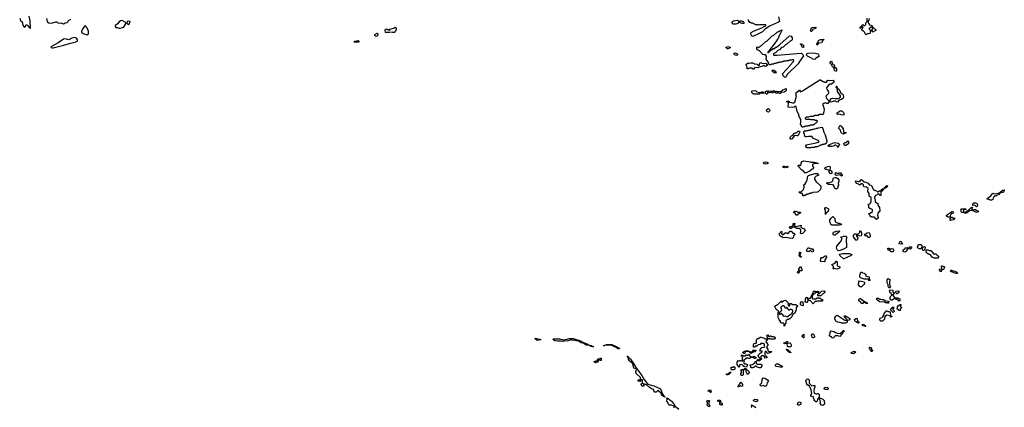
# Model space of a CAD drawing. Extents: x 2535812 to 2752880, y 540738 to 728399.
# Tile 121 of 213: x 2646926 to 2667805, y 564865 to 573092. Entities that reach past the tile are written whole.
import ezdxf

# ---------------------------------------------------------------- set-up
doc = ezdxf.new("R2010")
doc.units = 0

msp = doc.modelspace()

# ---------------------------------------------------------------- linework, layer by layer
at = {"layer": '0CON20XD'}
for points in [[(2646926, 573126), (2646944, 573075), (2646976, 573045), (2646996, 572975), (2647012, 572945), (2647035, 572936), (2647046, 572944), (2647055, 572972), (2647065, 572982), (2647075, 572982), (2647095, 572970), (2647135, 572920), (2647145, 572911), (2647155, 572911), (2647158, 572952), (2647147, 573015), (2647150, 573065), (2647128, 573168)], [(2663016, 573155), (2663036, 573055), (2663015, 573039), (2662829, 572951), (2662735, 572890), (2662725, 572890), (2662710, 572875), (2662708, 572862), (2662680, 572835), (2662623, 572803), (2662475, 572734)], [(2647494, 573115), (2647510, 573050), (2647525, 573031), (2647551, 573021), (2647624, 573026), (2647695, 573049), (2647715, 573044), (2647745, 573020), (2647795, 573027), (2647855, 573004), (2647888, 573022), (2647935, 573035), (2647947, 573043), (2647963, 573077), (2648011, 573099)], [(2648355, 572773), (2648375, 572782), (2648383, 572795), (2648386, 572855), (2648343, 572935), (2648315, 572960), (2648305, 572960), (2648273, 572915), (2648240, 572845), (2648240, 572825), (2648275, 572798), (2648355, 572773)], [(2649033, 572913), (2649055, 572913), (2649105, 572923), (2649144, 572945), (2649182, 573015), (2649165, 573042), (2649110, 573070), (2649085, 573072), (2649065, 573065), (2649035, 573043), (2648995, 572993), (2648952, 572965), (2648948, 572948), (2648963, 572923), (2648995, 572926), (2649033, 572913)], [(2649235, 572990), (2649245, 572998), (2649268, 573055), (2649225, 573062), (2649202, 573045), (2649198, 573018), (2649217, 572997), (2649235, 572990)], [(2654865, 572820), (2654835, 572820), (2654825, 572830), (2654765, 572820), (2654685, 572820), (2654674, 572876), (2654685, 572890), (2654715, 572890), (2654725, 572880), (2654745, 572880), (2654755, 572870), (2654765, 572870), (2654783, 572887), (2654872, 572918), (2654885, 572930), (2654908, 572905), (2654910, 572875), (2654905, 572860), (2654865, 572820)], [(2662115, 572994), (2662055, 572996), (2662034, 573015), (2662037, 573035), (2662047, 573053), (2662065, 573068), (2662145, 573080), (2662167, 573057), (2662168, 573015), (2662115, 572994)], [(2662285, 573012), (2662245, 573013), (2662190, 573035), (2662210, 573065), (2662235, 573068), (2662248, 573058), (2662270, 573055), (2662285, 573040), (2662285, 573012)], [(2662475, 572734), (2662455, 572740), (2662436, 572765), (2662428, 572805), (2662437, 572823), (2662500, 572855), (2662662, 572918), (2662715, 572950), (2662748, 572962), (2662750, 572975), (2662745, 572980), (2662615, 572980), (2662595, 572972), (2662585, 572980), (2662535, 572980), (2662465, 573020), (2662435, 573020), (2662425, 573030), (2662412, 573032), (2662380, 573075), (2662383, 573097)], [(2663705, 572842), (2663692, 572855), (2663715, 572918), (2663735, 572926), (2663805, 572930), (2663810, 572925), (2663806, 572914), (2663795, 572902), (2663747, 572883), (2663725, 572843), (2663705, 572842)], [(2664875, 572770), (2664852, 572792), (2664848, 572818), (2664818, 572848), (2664802, 572852), (2664780, 572875), (2664782, 572888), (2664798, 572902), (2664800, 572915), (2664810, 572925), (2664808, 572938), (2664795, 572940), (2664785, 572930), (2664772, 572928), (2664755, 572910), (2664740, 572915), (2664750, 572925), (2664752, 572938), (2664802, 572988), (2664825, 572970), (2664845, 572970), (2664868, 572992), (2664870, 573025), (2664900, 573055), (2664900, 573125)], [(2664942, 573118), (2664930, 573075), (2664920, 573065), (2664920, 573025), (2664940, 573005), (2664942, 572982), (2664980, 572975), (2665011, 572941), (2665020, 572930), (2665078, 572878), (2665078, 572862), (2665042, 572848), (2665025, 572830), (2665012, 572842), (2665008, 572858), (2664985, 572860), (2664960, 572835), (2664960, 572805), (2664955, 572800), (2664925, 572790), (2664895, 572790), (2664875, 572770)], [(2664995, 572870), (2665020, 572895), (2665020, 572930), (2665012, 572932), (2665011, 572941), (2664985, 572940), (2664968, 572922), (2664952, 572918), (2664940, 572905), (2664942, 572892), (2664962, 572872), (2664995, 572870)], [(2647613, 572493), (2647635, 572494), (2647861, 572549), (2648004, 572596), (2648105, 572612), (2648146, 572634), (2648152, 572645), (2648151, 572665), (2648130, 572700), (2648095, 572716), (2648035, 572700), (2647965, 572662), (2647895, 572685), (2647855, 572675), (2647745, 572602), (2647597, 572525), (2647589, 572515), (2647595, 572501), (2647613, 572493)], [(2654475, 572733), (2654454, 572755), (2654455, 572780), (2654503, 572807), (2654515, 572808), (2654522, 572785), (2654520, 572765), (2654500, 572745), (2654475, 572733)], [(2663175, 571874), (2663146, 571874), (2663128, 571885), (2663115, 571902), (2663105, 571940), (2663260, 572115), (2663262, 572125), (2663330, 572195), (2663330, 572205), (2663340, 572215), (2663338, 572238), (2663305, 572240), (2663295, 572230), (2663245, 572230), (2663235, 572220), (2663185, 572220), (2663175, 572210), (2663125, 572210), (2663115, 572200), (2663085, 572200), (2663075, 572190), (2663045, 572190), (2663035, 572180), (2663005, 572180), (2662995, 572170), (2662965, 572170), (2662955, 572160), (2662925, 572160), (2662915, 572150), (2662875, 572150), (2662855, 572130), (2662835, 572130), (2662810, 572145), (2662803, 572185), (2662755, 572252), (2662760, 572305), (2662748, 572348), (2662715, 572348), (2662685, 572356), (2662612, 572432), (2662572, 572455), (2662554, 572476), (2662554, 572516), (2662595, 572500), (2662625, 572530), (2662658, 572542), (2662745, 572630), (2662778, 572642), (2662885, 572750), (2662918, 572762), (2662955, 572800), (2662968, 572802), (2662990, 572825), (2663015, 572840), (2663028, 572842), (2663050, 572865), (2663085, 572878), (2663090, 572875), (2663090, 572855), (2663072, 572838), (2663067, 572813), (2663050, 572795), (2663047, 572773), (2663032, 572758), (2663027, 572733), (2663007, 572693), (2662992, 572678), (2662975, 572640), (2662896, 572534), (2662825, 572450), (2662818, 572432), (2662790, 572405), (2662790, 572390), (2662808, 572392), (2662875, 572460), (2662888, 572462), (2662902, 572478), (2662938, 572482), (2662960, 572505), (2662975, 572510), (2663043, 572567), (2663244, 572745), (2663265, 572751), (2663286, 572745), (2663308, 572705), (2663308, 572662), (2663295, 572650), (2663262, 572638), (2663195, 572570), (2663162, 572558), (2663115, 572510), (2663082, 572498), (2663035, 572450), (2663002, 572438), (2662955, 572390), (2662922, 572378), (2662910, 572365), (2662910, 572345), (2662915, 572340), (2662985, 572338), (2663414, 572376), (2663505, 572383), (2663534, 572355), (2663544, 572325), (2663447, 572183), (2663445, 572172), (2663192, 571918), (2663190, 571905), (2663180, 571895), (2663188, 571885), (2663175, 571874)], [(2654115, 572612), (2654010, 572615), (2654035, 572636), (2654105, 572648), (2654122, 572625), (2654115, 572612)], [(2661945, 572474), (2661934, 572474), (2661910, 572495), (2661910, 572505), (2661945, 572522), (2661990, 572505), (2661990, 572495), (2661945, 572474)], [(2663545, 572503), (2663525, 572503), (2663498, 572558), (2663485, 572570), (2663485, 572580), (2663495, 572580), (2663545, 572550), (2663550, 572535), (2663545, 572503)], [(2663845, 572550), (2663835, 572550), (2663827, 572573), (2663853, 572605), (2663862, 572648), (2663905, 572668), (2663985, 572668), (2663960, 572650), (2663925, 572602), (2663875, 572594), (2663857, 572583), (2663845, 572550)], [(2662135, 572332), (2662100, 572335), (2662072, 572365), (2662075, 572380), (2662093, 572387), (2662145, 572370), (2662146, 572346), (2662135, 572332)], [(2663785, 572250), (2663745, 572252), (2663728, 572268), (2663695, 572280), (2663688, 572288), (2663632, 572315), (2663608, 572335), (2663614, 572365), (2663645, 572380), (2663755, 572386), (2663795, 572383), (2663848, 572365), (2663865, 572347), (2663876, 572314), (2663845, 572292), (2663822, 572288), (2663810, 572275), (2663810, 572265), (2663785, 572250)], [(2662485, 572040), (2662472, 572042), (2662455, 572060), (2662405, 572062), (2662375, 572047), (2662355, 572050), (2662352, 572085), (2662332, 572125), (2662333, 572137), (2662350, 572155), (2662355, 572170), (2662395, 572167), (2662437, 572177), (2662465, 572177), (2662505, 572158), (2662564, 572144), (2662587, 572117), (2662611, 572129), (2662618, 572172), (2662625, 572180), (2662655, 572176), (2662665, 572168), (2662695, 572160), (2662745, 572172), (2662790, 572135), (2662758, 572105), (2662735, 572098), (2662712, 572112), (2662695, 572112), (2662665, 572097), (2662605, 572083), (2662575, 572070), (2662515, 572080), (2662485, 572040)], [(2664235, 571998), (2664213, 572005), (2664198, 572035), (2664198, 572068), (2664165, 572088), (2664154, 572105), (2664148, 572138), (2664122, 572145), (2664114, 572164), (2664114, 572186), (2664135, 572210), (2664150, 572205), (2664152, 572152), (2664180, 572145), (2664193, 572133), (2664207, 572115), (2664212, 572072), (2664235, 572070), (2664245, 572060), (2664245, 572002), (2664235, 571998)], [(2662945, 571957), (2662923, 571965), (2662888, 571995), (2662880, 572015), (2662905, 572026), (2662915, 572022), (2662945, 571997), (2662965, 571962), (2662945, 571957)], [(2663535, 570810), (2663525, 570810), (2663515, 570820), (2663486, 570875), (2663493, 570915), (2663487, 570935), (2663492, 570982), (2663465, 571013), (2663444, 571094), (2663415, 571140), (2663388, 571248), (2663368, 571252), (2663352, 571238), (2663305, 571229), (2663223, 571233), (2663220, 571265), (2663230, 571305), (2663230, 571335), (2663195, 571350), (2663190, 571365), (2663225, 571368), (2663240, 571355), (2663245, 571340), (2663295, 571337), (2663315, 571328), (2663352, 571328), (2663362, 571338), (2663400, 571465), (2663393, 571475), (2663390, 571545), (2663408, 571552), (2663445, 571590), (2663455, 571590), (2663465, 571600), (2663478, 571598), (2663470, 571585), (2663475, 571560), (2663525, 571580), (2663894, 571815), (2663906, 571815), (2663965, 571777), (2663995, 571766), (2664035, 571768), (2664057, 571803), (2664070, 571805), (2664105, 571801), (2664175, 571806), (2664190, 571795), (2664198, 571775), (2664185, 571757), (2664140, 571725), (2664115, 571723), (2664078, 571702), (2664033, 571647), (2664039, 571615), (2664072, 571575), (2664080, 571555), (2664077, 571525), (2664020, 571465), (2664040, 571415), (2664082, 571372), (2664095, 571370), (2664144, 571416), (2664165, 571428), (2664215, 571418), (2664255, 571418), (2664265, 571410), (2664319, 571431), (2664330, 571455), (2664329, 571475), (2664319, 571499), (2664267, 571565), (2664260, 571640), (2664240, 571655), (2664245, 571680), (2664255, 571680), (2664260, 571640), (2664297, 571615), (2664347, 571527), (2664370, 571515), (2664387, 571497), (2664393, 571453), (2664390, 571425), (2664355, 571397), (2664305, 571382), (2664265, 571342), (2664250, 571345), (2664235, 571360), (2664185, 571360), (2664135, 571340), (2664120, 571345), (2664105, 571360), (2664095, 571360), (2664064, 571316), (2664045, 571314), (2664015, 571328), (2663995, 571322), (2663954, 571296), (2663950, 571285), (2663963, 571265), (2663982, 571195), (2663980, 571135), (2663970, 571125), (2663970, 571095), (2663958, 571082), (2663885, 571080), (2663855, 571060), (2663785, 571060), (2663755, 571040), (2663685, 571040), (2663655, 571020), (2663605, 571020), (2663580, 571005), (2663582, 570992), (2663595, 570980), (2663685, 570978), (2663695, 570970), (2663775, 570970), (2663795, 570960), (2663825, 570960), (2663840, 570945), (2663828, 570912), (2663812, 570908), (2663808, 570892), (2663792, 570888), (2663765, 570860), (2663745, 570860), (2663735, 570850), (2663685, 570850), (2663675, 570840), (2663645, 570840), (2663635, 570830), (2663585, 570830), (2663575, 570820), (2663545, 570820), (2663535, 570810)], [(2662575, 571508), (2662485, 571512), (2662450, 571545), (2662452, 571575), (2662455, 571580), (2662515, 571587), (2662535, 571580), (2662555, 571560), (2662585, 571550), (2662625, 571548), (2662665, 571560), (2662685, 571558), (2662708, 571538), (2662705, 571530), (2662685, 571523), (2662635, 571530), (2662605, 571513), (2662575, 571508)], [(2662775, 571510), (2662762, 571512), (2662740, 571535), (2662740, 571565), (2662765, 571580), (2662775, 571570), (2662785, 571570), (2662795, 571580), (2662885, 571577), (2662915, 571586), (2662945, 571570), (2662975, 571572), (2663015, 571560), (2663023, 571567), (2663072, 571578), (2663110, 571605), (2663178, 571628), (2663181, 571595), (2663175, 571578), (2663136, 571554), (2663081, 571549), (2663055, 571522), (2663035, 571524), (2663015, 571542), (2662995, 571533), (2662965, 571533), (2662935, 571552), (2662908, 571552), (2662895, 571540), (2662875, 571540), (2662865, 571550), (2662845, 571542), (2662795, 571550), (2662780, 571535), (2662775, 571510)], [(2662805, 571132), (2662783, 571133), (2662760, 571155), (2662770, 571185), (2662805, 571210), (2662827, 571187), (2662830, 571165), (2662825, 571150), (2662805, 571132)], [(2664375, 571064), (2664293, 571087), (2664265, 571080), (2664260, 571085), (2664263, 571115), (2664324, 571156), (2664360, 571155), (2664395, 571120), (2664406, 571096), (2664396, 571074), (2664375, 571064)], [(2664395, 570664), (2664375, 570672), (2664340, 570705), (2664332, 570745), (2664295, 570780), (2664305, 570820), (2664320, 570845), (2664330, 570845), (2664353, 570823), (2664388, 570775), (2664392, 570712), (2664405, 570700), (2664445, 570700), (2664450, 570695), (2664448, 570682), (2664425, 570680), (2664395, 570664)], [(2663285, 570554), (2663274, 570554), (2663263, 570565), (2663264, 570586), (2663272, 570605), (2663293, 570625), (2663322, 570638), (2663355, 570686), (2663375, 570693), (2663395, 570690), (2663435, 570726), (2663455, 570728), (2663463, 570723), (2663469, 570705), (2663465, 570688), (2663430, 570630), (2663415, 570624), (2663384, 570634), (2663352, 570628), (2663305, 570564), (2663285, 570554)], [(2663705, 570372), (2663615, 570372), (2663599, 570405), (2663599, 570415), (2663613, 570435), (2663640, 570445), (2663812, 570478), (2663855, 570490), (2663880, 570505), (2663858, 570528), (2663762, 570572), (2663725, 570610), (2663655, 570612), (2663615, 570603), (2663590, 570605), (2663574, 570624), (2663571, 570655), (2663553, 570695), (2663555, 570720), (2663565, 570730), (2663605, 570730), (2663615, 570740), (2663645, 570740), (2663653, 570747), (2663685, 570750), (2663705, 570760), (2663735, 570760), (2663745, 570770), (2663775, 570770), (2663783, 570777), (2663815, 570780), (2663825, 570790), (2663855, 570790), (2663863, 570797), (2663935, 570810), (2663954, 570784), (2663978, 570705), (2664007, 570645), (2664045, 570520), (2664045, 570500), (2664015, 570452), (2663985, 570450), (2663975, 570440), (2663945, 570440), (2663935, 570430), (2663905, 570430), (2663845, 570390), (2663795, 570390), (2663785, 570382), (2663715, 570380), (2663705, 570372)], [(2664275, 570380), (2664270, 570405), (2664225, 570430), (2664215, 570430), (2664200, 570415), (2664145, 570402), (2664075, 570403), (2664073, 570423), (2664100, 570445), (2664205, 570482), (2664285, 570468), (2664320, 570445), (2664302, 570428), (2664275, 570380)], [(2664415, 570422), (2664403, 570465), (2664415, 570478), (2664448, 570482), (2664485, 570520), (2664500, 570505), (2664500, 570455), (2664445, 570423), (2664415, 570422)], [(2662745, 570028), (2662715, 570032), (2662702, 570045), (2662703, 570065), (2662735, 570074), (2662778, 570065), (2662798, 570055), (2662798, 570045), (2662775, 570032), (2662745, 570028)], [(2663605, 569842), (2663575, 569843), (2663553, 569873), (2663507, 569907), (2663437, 569985), (2663434, 569995), (2663440, 570005), (2663460, 570005), (2663475, 569990), (2663490, 570005), (2663500, 570045), (2663520, 570085), (2663545, 570094), (2663696, 570076), (2663705, 570070), (2663765, 570068), (2663775, 570060), (2663815, 570060), (2663825, 570050), (2663858, 570048), (2663855, 570040), (2663775, 570040), (2663765, 570030), (2663752, 570028), (2663740, 570015), (2663740, 569985), (2663760, 569955), (2663750, 569925), (2663732, 569918), (2663686, 569884), (2663605, 569842)], [(2663145, 569950), (2663125, 569952), (2663112, 569965), (2663113, 569977), (2663124, 569986), (2663145, 569986), (2663175, 569970), (2663205, 569980), (2663216, 569975), (2663217, 569965), (2663205, 569951), (2663185, 569953), (2663175, 569962), (2663145, 569950)], [(2663535, 569350), (2663534, 569384), (2663521, 569401), (2663475, 569412), (2663450, 569435), (2663495, 569440), (2663522, 569458), (2663544, 569485), (2663558, 569535), (2663552, 569585), (2663584, 569606), (2663605, 569645), (2663624, 569695), (2663639, 569771), (2663655, 569786), (2663715, 569806), (2663797, 569827), (2663848, 569828), (2663852, 569812), (2663870, 569795), (2663860, 569785), (2663818, 569772), (2663802, 569758), (2663780, 569735), (2663780, 569705), (2663812, 569652), (2663835, 569630), (2663850, 569625), (2663915, 569560), (2663916, 569515), (2663907, 569485), (2663855, 569438), (2663835, 569428), (2663748, 569422), (2663715, 569410), (2663695, 569410), (2663685, 569400), (2663665, 569400), (2663655, 569390), (2663625, 569390), (2663595, 569370), (2663575, 569370), (2663565, 569352), (2663535, 569350)], [(2664135, 569823), (2664112, 569825), (2664093, 569855), (2664088, 569888), (2664045, 569913), (2664020, 569915), (2664002, 569925), (2664008, 569952), (2664085, 569980), (2664104, 569974), (2664114, 569954), (2664108, 569898), (2664118, 569888), (2664130, 569885), (2664146, 569866), (2664145, 569840), (2664135, 569823)], [(2664355, 569774), (2664318, 569798), (2664255, 569788), (2664235, 569790), (2664220, 569805), (2664225, 569840), (2664235, 569850), (2664275, 569830), (2664305, 569840), (2664328, 569838), (2664368, 569795), (2664368, 569785), (2664355, 569774)], [(2664255, 569504), (2664225, 569504), (2664204, 569514), (2664199, 569555), (2664175, 569586), (2664075, 569594), (2664042, 569615), (2664042, 569628), (2664055, 569638), (2664065, 569630), (2664089, 569631), (2664152, 569658), (2664167, 569673), (2664175, 569720), (2664188, 569732), (2664215, 569740), (2664245, 569740), (2664255, 569730), (2664265, 569730), (2664295, 569690), (2664296, 569666), (2664280, 569615), (2664280, 569605), (2664290, 569595), (2664290, 569575), (2664278, 569562), (2664272, 569525), (2664263, 569507), (2664255, 569504)], [(2665095, 568850), (2665070, 568875), (2665065, 568890), (2665055, 568890), (2665045, 568900), (2665005, 568900), (2664995, 568910), (2664975, 568910), (2664960, 568925), (2664958, 568938), (2664940, 568955), (2664933, 568973), (2664935, 568980), (2664955, 568980), (2664965, 568990), (2664978, 568992), (2665008, 569022), (2665010, 569055), (2664998, 569068), (2664953, 569083), (2664935, 569100), (2664930, 569155), (2664920, 569165), (2664922, 569178), (2664955, 569180), (2664968, 569195), (2664980, 569235), (2664980, 569315), (2664940, 569345), (2664940, 569405), (2664912, 569445), (2664918, 569508), (2664885, 569540), (2664832, 569542), (2664820, 569555), (2664818, 569588), (2664795, 569610), (2664765, 569610), (2664745, 569590), (2664725, 569590), (2664715, 569600), (2664675, 569612), (2664655, 569640), (2664652, 569665), (2664665, 569672), (2664715, 569654), (2664742, 569658), (2664765, 569690), (2664777, 569697), (2664835, 569650), (2664870, 569645), (2664918, 569625), (2664940, 569585), (2664983, 569583), (2665031, 569491), (2665055, 569472), (2665095, 569460), (2665115, 569440), (2665125, 569440), (2665155, 569458), (2665188, 569462), (2665195, 569480), (2665220, 569505), (2665238, 569508), (2665240, 569495), (2665206, 569454), (2665190, 569445), (2665190, 569365), (2665185, 569360), (2665165, 569360), (2665148, 569388), (2665125, 569390), (2665108, 569372), (2665072, 569358), (2665070, 569345), (2665050, 569325), (2665050, 569305), (2665070, 569275), (2665070, 569225), (2665092, 569202), (2665120, 569195), (2665120, 569155), (2665157, 569105), (2665162, 569032), (2665165, 569020), (2665152, 569018), (2665120, 568985), (2665118, 568945), (2665127, 568895), (2665115, 568870), (2665095, 568850)], [(2665255, 569510), (2665250, 569515), (2665288, 569542), (2665295, 569568), (2665325, 569570), (2665320, 569545), (2665275, 569512), (2665255, 569510)], [(2667535, 569260), (2667505, 569260), (2667495, 569270), (2667445, 569280), (2667440, 569295), (2667518, 569352), (2667562, 569408), (2667575, 569400), (2667605, 569398), (2667675, 569410), (2667708, 569422), (2667770, 569475), (2667805, 569480), (2667797, 569445), (2667785, 569432), (2667765, 569423), (2667738, 569422), (2667712, 569408), (2667690, 569385), (2667652, 569368), (2667640, 569355), (2667618, 569352), (2667585, 569332), (2667568, 569305), (2667560, 569275), (2667535, 569260)], [(2667215, 569120), (2667182, 569152), (2667145, 569150), (2667140, 569155), (2667140, 569185), (2667160, 569205), (2667196, 569206), (2667215, 569200), (2667230, 569185), (2667238, 569155), (2667228, 569132), (2667215, 569120)], [(2663425, 568940), (2663395, 568940), (2663385, 568950), (2663378, 568968), (2663343, 569003), (2663342, 569015), (2663352, 569028), (2663365, 569030), (2663375, 569020), (2663385, 569020), (2663395, 569030), (2663418, 569008), (2663475, 569007), (2663485, 569000), (2663488, 568995), (2663478, 568985), (2663466, 568984), (2663437, 568963), (2663425, 568940)], [(2664015, 568960), (2664010, 568965), (2664010, 569055), (2664002, 569065), (2664002, 569085), (2664010, 569105), (2664025, 569107), (2664080, 569075), (2664080, 569045), (2664070, 569035), (2664068, 569022), (2664022, 568978), (2664015, 568960)], [(2666645, 568902), (2666615, 568904), (2666592, 568915), (2666578, 568935), (2666582, 568945), (2666665, 569000), (2666678, 569002), (2666695, 569020), (2666708, 569018), (2666727, 568993), (2666715, 568980), (2666688, 568972), (2666672, 568958), (2666658, 568932), (2666658, 568912), (2666645, 568902)], [(2666935, 569000), (2666905, 569000), (2666892, 569012), (2666890, 569055), (2666882, 569068), (2666905, 569078), (2666988, 569078), (2666988, 569062), (2666955, 569060), (2666942, 569048), (2666940, 569005), (2666935, 569000)], [(2666965, 568982), (2666960, 568985), (2666962, 568998), (2666975, 569010), (2666988, 569012), (2667012, 569038), (2667038, 569042), (2667095, 569100), (2667105, 569100), (2667115, 569110), (2667130, 569095), (2667110, 569075), (2667132, 569052), (2667145, 569050), (2667155, 569060), (2667195, 569060), (2667225, 569040), (2667250, 569035), (2667250, 569015), (2667215, 569003), (2667142, 569032), (2667075, 569040), (2667005, 568984), (2666965, 568982)], [(2663498, 568548), (2663485, 568560), (2663493, 568597), (2663492, 568632), (2663478, 568648), (2663455, 568660), (2663395, 568662), (2663365, 568690), (2663315, 568690), (2663288, 568662), (2663265, 568660), (2663252, 568672), (2663250, 568685), (2663265, 568700), (2663298, 568702), (2663328, 568732), (2663330, 568755), (2663345, 568770), (2663360, 568765), (2663360, 568755), (2663350, 568745), (2663352, 568732), (2663385, 568700), (2663495, 568730), (2663492, 568692), (2663528, 568668), (2663570, 568655), (2663570, 568635), (2663580, 568625), (2663575, 568600), (2663525, 568553), (2663498, 568548)], [(2664145, 568730), (2664124, 568744), (2664119, 568775), (2664104, 568805), (2664105, 568840), (2664125, 568870), (2664172, 568918), (2664178, 568918), (2664182, 568902), (2664210, 568875), (2664210, 568845), (2664220, 568835), (2664220, 568805), (2664232, 568792), (2664265, 568780), (2664275, 568770), (2664305, 568770), (2664350, 568755), (2664345, 568740), (2664315, 568740), (2664305, 568732), (2664145, 568730)], [(2666665, 568833), (2666660, 568835), (2666660, 568865), (2666682, 568898), (2666708, 568898), (2666715, 568880), (2666735, 568880), (2666748, 568888), (2666750, 568875), (2666730, 568845), (2666675, 568840), (2666665, 568833)], [(2663315, 568450), (2663245, 568452), (2663195, 568470), (2663115, 568463), (2663095, 568480), (2663072, 568482), (2663035, 568520), (2663030, 568545), (2663058, 568572), (2663075, 568600), (2663090, 568585), (2663090, 568565), (2663080, 568555), (2663080, 568545), (2663095, 568530), (2663118, 568532), (2663155, 568570), (2663195, 568570), (2663215, 568550), (2663265, 568600), (2663285, 568600), (2663322, 568562), (2663345, 568560), (2663360, 568535), (2663358, 568522), (2663338, 568502), (2663330, 568465), (2663315, 568450)], [(2664195, 568518), (2664175, 568530), (2664174, 568565), (2664185, 568580), (2664255, 568606), (2664305, 568610), (2664310, 568605), (2664310, 568595), (2664280, 568565), (2664265, 568560), (2664235, 568532), (2664215, 568522), (2664195, 568518)], [(2664675, 568412), (2664660, 568415), (2664632, 568445), (2664610, 568485), (2664610, 568515), (2664620, 568525), (2664622, 568538), (2664635, 568550), (2664655, 568550), (2664665, 568540), (2664695, 568540), (2664718, 568552), (2664738, 568572), (2664740, 568595), (2664755, 568620), (2664776, 568566), (2664780, 568515), (2664770, 568505), (2664745, 568498), (2664703, 568513), (2664685, 568530), (2664672, 568528), (2664670, 568495), (2664698, 568465), (2664702, 568445), (2664692, 568425), (2664675, 568412)], [(2664928, 568468), (2664908, 568475), (2664895, 568510), (2664887, 568503), (2664852, 568505), (2664842, 568515), (2664855, 568538), (2664895, 568570), (2664940, 568575), (2664955, 568550), (2664960, 568495), (2664954, 568476), (2664945, 568471), (2664928, 568468)], [(2664285, 568188), (2664265, 568197), (2664250, 568245), (2664253, 568285), (2664330, 568375), (2664360, 568425), (2664358, 568458), (2664330, 568475), (2664365, 568480), (2664405, 568498), (2664445, 568498), (2664468, 568475), (2664460, 568465), (2664460, 568445), (2664450, 568435), (2664450, 568365), (2664460, 568355), (2664460, 568255), (2664410, 568225), (2664325, 568194), (2664285, 568188)], [(2665645, 568330), (2665572, 568332), (2665570, 568345), (2665578, 568352), (2665595, 568390), (2665620, 568385), (2665632, 568352), (2665650, 568335), (2665645, 568330)], [(2663495, 568050), (2663485, 568050), (2663460, 568075), (2663460, 568085), (2663450, 568095), (2663460, 568105), (2663460, 568155), (2663465, 568160), (2663480, 568155), (2663480, 568125), (2663470, 568115), (2663470, 568095), (2663500, 568065), (2663495, 568050)], [(2663745, 568160), (2663722, 568162), (2663695, 568190), (2663682, 568188), (2663665, 568170), (2663622, 568172), (2663610, 568185), (2663610, 568195), (2663620, 568205), (2663622, 568228), (2663645, 568250), (2663655, 568250), (2663665, 568240), (2663695, 568240), (2663705, 568230), (2663738, 568228), (2663760, 568195), (2663745, 568160)], [(2664405, 568014), (2664395, 568017), (2664320, 568085), (2664312, 568105), (2664320, 568115), (2664375, 568126), (2664515, 568127), (2664570, 568105), (2664565, 568090), (2664555, 568090), (2664405, 568014)], [(2665445, 568162), (2665406, 568166), (2665393, 568175), (2665378, 568198), (2665345, 568203), (2665333, 568225), (2665335, 568240), (2665355, 568240), (2665385, 568210), (2665415, 568237), (2665445, 568227), (2665456, 568195), (2665445, 568162)], [(2665705, 568160), (2665673, 568163), (2665660, 568175), (2665662, 568205), (2665700, 568235), (2665705, 568250), (2665735, 568250), (2665755, 568260), (2665765, 568250), (2665785, 568250), (2665805, 568270), (2665838, 568268), (2665840, 568245), (2665817, 568223), (2665785, 568230), (2665775, 568240), (2665762, 568238), (2665740, 568205), (2665740, 568185), (2665705, 568160)], [(2666035, 568232), (2666005, 568232), (2665975, 568242), (2665962, 568255), (2665970, 568295), (2665995, 568320), (2666037, 568317), (2666057, 568297), (2666057, 568273), (2666035, 568232)], [(2666095, 568192), (2666083, 568193), (2666070, 568205), (2666070, 568255), (2666083, 568267), (2666115, 568278), (2666127, 568267), (2666128, 568245), (2666108, 568202), (2666095, 568192)], [(2666395, 568032), (2666315, 568032), (2666275, 568052), (2666239, 568099), (2666225, 568110), (2666205, 568110), (2666195, 568120), (2666182, 568122), (2666162, 568142), (2666148, 568168), (2666150, 568205), (2666155, 568210), (2666185, 568210), (2666215, 568190), (2666245, 568190), (2666315, 568110), (2666325, 568120), (2666355, 568120), (2666365, 568110), (2666375, 568110), (2666382, 568092), (2666408, 568075), (2666408, 568045), (2666395, 568032)], [(2663995, 567950), (2663915, 567960), (2663900, 567975), (2663912, 567998), (2663913, 568025), (2663932, 568045), (2663955, 568048), (2664005, 568078), (2664025, 568078), (2664032, 568055), (2664025, 568032), (2664000, 567995), (2664000, 567955), (2663995, 567950)], [(2664255, 567800), (2664205, 567810), (2664195, 567800), (2664182, 567802), (2664170, 567815), (2664180, 567825), (2664182, 567852), (2664153, 567883), (2664150, 567895), (2664160, 567905), (2664182, 567908), (2664215, 567930), (2664244, 567966), (2664255, 567970), (2664260, 567955), (2664260, 567885), (2664270, 567870), (2664318, 567845), (2664320, 567835), (2664320, 567825), (2664308, 567815), (2664275, 567803), (2664255, 567800)], [(2663435, 567714), (2663422, 567725), (2663424, 567746), (2663435, 567760), (2663460, 567760), (2663460, 567775), (2663450, 567785), (2663450, 567805), (2663482, 567848), (2663495, 567850), (2663500, 567845), (2663500, 567815), (2663510, 567805), (2663510, 567765), (2663505, 567760), (2663460, 567760), (2663458, 567735), (2663445, 567714), (2663435, 567714)], [(2664935, 567552), (2664932, 567572), (2664922, 567582), (2664835, 567584), (2664754, 567615), (2664744, 567625), (2664738, 567655), (2664745, 567688), (2664765, 567730), (2664785, 567730), (2664795, 567720), (2664835, 567710), (2664845, 567700), (2664865, 567700), (2664870, 567685), (2664862, 567662), (2664885, 567647), (2664936, 567636), (2664940, 567585), (2664956, 567566), (2664955, 567553), (2664935, 567552)], [(2666465, 567740), (2666452, 567745), (2666430, 567785), (2666430, 567795), (2666435, 567800), (2666478, 567802), (2666480, 567825), (2666470, 567835), (2666470, 567845), (2666473, 567867), (2666485, 567870), (2666527, 567855), (2666540, 567835), (2666522, 567818), (2666528, 567805), (2666515, 567790), (2666485, 567780), (2666472, 567768), (2666465, 567740)], [(2666805, 567703), (2666775, 567703), (2666695, 567740), (2666675, 567740), (2666660, 567755), (2666662, 567765), (2666670, 567775), (2666685, 567777), (2666698, 567768), (2666755, 567756), (2666798, 567735), (2666815, 567718), (2666815, 567710), (2666805, 567703)], [(2664755, 567420), (2664745, 567425), (2664716, 567465), (2664719, 567525), (2664735, 567548), (2664806, 567536), (2664830, 567525), (2664838, 567515), (2664838, 567495), (2664827, 567475), (2664775, 567424), (2664755, 567420)], [(2665375, 567400), (2665365, 567400), (2665352, 567412), (2665340, 567445), (2665340, 567465), (2665320, 567505), (2665324, 567574), (2665345, 567596), (2665380, 567575), (2665380, 567545), (2665370, 567525), (2665370, 567465), (2665380, 567455), (2665380, 567435), (2665390, 567415), (2665375, 567400)], [(2663755, 567060), (2663685, 567130), (2663632, 567128), (2663630, 567095), (2663625, 567090), (2663615, 567090), (2663605, 567100), (2663585, 567100), (2663580, 567115), (2663590, 567125), (2663590, 567165), (2663600, 567175), (2663600, 567195), (2663605, 567200), (2663630, 567195), (2663630, 567165), (2663635, 567160), (2663645, 567160), (2663675, 567180), (2663698, 567182), (2663730, 567265), (2663750, 567285), (2663750, 567315), (2663765, 567330), (2663795, 567330), (2663805, 567320), (2663845, 567330), (2663875, 567320), (2663880, 567315), (2663865, 567300), (2663802, 567298), (2663755, 567250), (2663742, 567248), (2663740, 567235), (2663730, 567225), (2663730, 567185), (2663745, 567170), (2663805, 567170), (2663835, 567190), (2663865, 567190), (2663875, 567180), (2663885, 567180), (2663895, 567190), (2663932, 567152), (2663945, 567150), (2663960, 567135), (2663945, 567120), (2663835, 567120), (2663825, 567112), (2663795, 567110), (2663772, 567088), (2663768, 567072), (2663755, 567060)], [(2663915, 567230), (2663855, 567230), (2663850, 567235), (2663852, 567268), (2663865, 567280), (2663888, 567282), (2663908, 567302), (2663912, 567318), (2663925, 567328), (2663975, 567340), (2663990, 567335), (2664000, 567325), (2664000, 567315), (2663982, 567298), (2663980, 567285), (2663965, 567270), (2663952, 567268), (2663915, 567230)], [(2665575, 567120), (2665558, 567138), (2665545, 567140), (2665535, 567150), (2665515, 567150), (2665498, 567168), (2665485, 567170), (2665475, 567180), (2665453, 567157), (2665425, 567142), (2665405, 567140), (2665397, 567147), (2665385, 567170), (2665383, 567195), (2665394, 567216), (2665418, 567242), (2665420, 567255), (2665408, 567288), (2665395, 567292), (2665376, 567316), (2665370, 567345), (2665375, 567360), (2665438, 567348), (2665442, 567312), (2665470, 567295), (2665470, 567285), (2665440, 567255), (2665440, 567235), (2665485, 567190), (2665545, 567190), (2665555, 567180), (2665588, 567168), (2665590, 567155), (2665600, 567145), (2665575, 567120)], [(2665535, 567270), (2665523, 567273), (2665502, 567292), (2665500, 567315), (2665515, 567330), (2665565, 567340), (2665570, 567325), (2665567, 567303), (2665535, 567270)], [(2663135, 566590), (2663130, 566595), (2663140, 566600), (2663138, 566638), (2663125, 566650), (2663085, 566650), (2663075, 566660), (2663062, 566662), (2663058, 566698), (2663042, 566702), (2663030, 566715), (2663030, 566735), (2663015, 566750), (2663010, 566775), (2663010, 566885), (2663020, 566895), (2663020, 566905), (2662998, 566928), (2662985, 566930), (2662960, 566955), (2662960, 566965), (2662943, 566993), (2662942, 567015), (2662950, 567025), (2662975, 567030), (2662995, 567050), (2663008, 567052), (2663058, 567102), (2663065, 567120), (2663088, 567118), (2663080, 567095), (2663095, 567090), (2663102, 567118), (2663125, 567120), (2663135, 567130), (2663165, 567140), (2663220, 567085), (2663220, 567035), (2663232, 567022), (2663258, 567022), (2663260, 567065), (2663283, 567067), (2663315, 567050), (2663387, 567047), (2663418, 567018), (2663420, 567005), (2663408, 566992), (2663392, 566988), (2663388, 566925), (2663380, 566915), (2663377, 566893), (2663362, 566878), (2663360, 566865), (2663350, 566855), (2663332, 566848), (2663312, 566828), (2663300, 566785), (2663255, 566740), (2663245, 566740), (2663235, 566730), (2663205, 566730), (2663172, 566698), (2663170, 566645), (2663160, 566635), (2663150, 566605), (2663135, 566590)], [(2663535, 567020), (2663503, 567023), (2663480, 567045), (2663482, 567075), (2663505, 567110), (2663530, 567105), (2663530, 567075), (2663540, 567055), (2663540, 567025), (2663535, 567020)], [(2664805, 567060), (2664795, 567070), (2664785, 567070), (2664748, 567108), (2664722, 567125), (2664722, 567155), (2664742, 567175), (2664755, 567172), (2664822, 567122), (2664896, 567086), (2664900, 567065), (2664895, 567062), (2664860, 567075), (2664845, 567090), (2664812, 567088), (2664805, 567060)], [(2665335, 567070), (2665325, 567080), (2665285, 567082), (2665265, 567100), (2665160, 567105), (2665105, 567150), (2665100, 567175), (2665105, 567180), (2665135, 567178), (2665158, 567158), (2665185, 567160), (2665215, 567150), (2665245, 567150), (2665288, 567128), (2665345, 567120), (2665360, 567105), (2665350, 567095), (2665348, 567082), (2665335, 567070)], [(2663215, 566790), (2663262, 566838), (2663295, 566850), (2663308, 566862), (2663310, 566875), (2663320, 566885), (2663318, 566918), (2663285, 566940), (2663265, 566940), (2663255, 566930), (2663245, 566930), (2663195, 566980), (2663185, 566980), (2663175, 566970), (2663155, 566970), (2663148, 566998), (2663125, 567020), (2663105, 567020), (2663095, 567010), (2663082, 567008), (2663060, 566985), (2663070, 566975), (2663070, 566945), (2663080, 566935), (2663080, 566925), (2663070, 566915), (2663068, 566902), (2663032, 566868), (2663032, 566842), (2663055, 566840), (2663075, 566860), (2663090, 566845), (2663092, 566832), (2663125, 566800), (2663155, 566810), (2663185, 566790), (2663215, 566790)], [(2665185, 566690), (2665162, 566715), (2665163, 566745), (2665175, 566758), (2665212, 566768), (2665228, 566782), (2665248, 566822), (2665254, 566856), (2665305, 566910), (2665325, 566910), (2665335, 566900), (2665365, 566900), (2665375, 566890), (2665388, 566888), (2665390, 566810), (2665418, 566798), (2665420, 566785), (2665395, 566780), (2665390, 566785), (2665390, 566810), (2665315, 566820), (2665285, 566800), (2665272, 566798), (2665267, 566735), (2665225, 566693), (2665185, 566690)], [(2665445, 566880), (2665390, 566935), (2665400, 566945), (2665402, 566958), (2665418, 566972), (2665425, 566990), (2665455, 566990), (2665470, 566975), (2665458, 566962), (2665440, 566955), (2665442, 566942), (2665470, 566915), (2665468, 566902), (2665445, 566880)], [(2665595, 566920), (2665572, 566922), (2665558, 566938), (2665542, 566942), (2665530, 566955), (2665530, 566965), (2665540, 566975), (2665540, 566995), (2665532, 567008), (2665545, 567020), (2665568, 567022), (2665585, 567050), (2665608, 567048), (2665610, 567025), (2665600, 567015), (2665630, 566985), (2665602, 566958), (2665600, 566945), (2665610, 566935), (2665595, 566920)], [(2664405, 566648), (2664355, 566652), (2664345, 566660), (2664275, 566672), (2664235, 566693), (2664224, 566705), (2664213, 566745), (2664214, 566766), (2664235, 566803), (2664255, 566818), (2664275, 566817), (2664358, 566758), (2664425, 566718), (2664455, 566708), (2664470, 566710), (2664470, 566725), (2664422, 566775), (2664412, 566798), (2664425, 566810), (2664435, 566808), (2664506, 566766), (2664527, 566747), (2664527, 566725), (2664510, 566715), (2664470, 566710), (2664470, 566675), (2664464, 566666), (2664435, 566654), (2664405, 566648)], [(2664715, 566650), (2664705, 566650), (2664688, 566668), (2664650, 566685), (2664635, 566700), (2664625, 566730), (2664655, 566747), (2664688, 566748), (2664690, 566695), (2664718, 566678), (2664720, 566655), (2664715, 566650)], [(2664185, 566333), (2664145, 566340), (2664138, 566358), (2664125, 566360), (2664097, 566385), (2664095, 566400), (2664113, 566435), (2664115, 566460), (2664130, 566485), (2664187, 566477), (2664222, 566452), (2664245, 566448), (2664258, 566438), (2664335, 566430), (2664340, 566445), (2664365, 566470), (2664378, 566472), (2664380, 566485), (2664395, 566500), (2664405, 566490), (2664408, 566475), (2664382, 566458), (2664365, 566420), (2664342, 566398), (2664333, 566377), (2664315, 566370), (2664275, 566379), (2664220, 566380), (2664196, 566364), (2664185, 566333)], [(2664865, 566580), (2664855, 566580), (2664845, 566590), (2664803, 566593), (2664790, 566605), (2664793, 566617), (2664805, 566630), (2664830, 566625), (2664842, 566602), (2664855, 566600), (2664870, 566585), (2664865, 566580)], [(2657905, 566284), (2657871, 566305), (2657852, 566325), (2657860, 566330), (2657895, 566328), (2657980, 566305), (2657980, 566295), (2657935, 566294), (2657905, 566284)], [(2659095, 566150), (2659045, 566154), (2658993, 566183), (2658935, 566184), (2658875, 566224), (2658824, 566234), (2658799, 566259), (2658775, 566270), (2658724, 566274), (2658685, 566287), (2658655, 566283), (2658625, 566300), (2658525, 566269), (2658485, 566273), (2658446, 566264), (2658395, 566272), (2658335, 566269), (2658275, 566274), (2658233, 566305), (2658242, 566315), (2658261, 566319), (2658370, 566315), (2658445, 566298), (2658535, 566311), (2658580, 566325), (2658665, 566328), (2658820, 566275), (2658865, 566247), (2658973, 566205), (2658988, 566188), (2659008, 566185), (2659015, 566178), (2659047, 566175), (2659078, 566158), (2659100, 566155), (2659095, 566150)], [(2662615, 565850), (2662565, 565850), (2662560, 565855), (2662575, 565880), (2662585, 565880), (2662595, 565870), (2662630, 565870), (2662628, 565898), (2662610, 565915), (2662608, 565928), (2662592, 565942), (2662590, 565955), (2662580, 565965), (2662632, 566018), (2662648, 566022), (2662668, 566042), (2662668, 566058), (2662635, 566060), (2662620, 566075), (2662662, 566138), (2662715, 566140), (2662728, 566152), (2662720, 566165), (2662720, 566195), (2662695, 566220), (2662645, 566220), (2662625, 566200), (2662582, 566188), (2662555, 566160), (2662525, 566160), (2662508, 566142), (2662495, 566140), (2662490, 566145), (2662490, 566195), (2662500, 566225), (2662538, 566222), (2662550, 566235), (2662550, 566255), (2662540, 566265), (2662555, 566308), (2662572, 566325), (2662592, 566328), (2662628, 566352), (2662650, 566355), (2662715, 566330), (2662725, 566320), (2662780, 566320), (2662780, 566355), (2662773, 566363), (2662770, 566385), (2662785, 566410), (2662815, 566370), (2662835, 566370), (2662845, 566380), (2662855, 566380), (2662865, 566370), (2662915, 566368), (2662940, 566355), (2662947, 566347), (2662948, 566325), (2662935, 566313), (2662845, 566310), (2662835, 566320), (2662780, 566320), (2662780, 566305), (2662770, 566295), (2662768, 566282), (2662752, 566278), (2662750, 566255), (2662768, 566238), (2662770, 566225), (2662790, 566195), (2662790, 566175), (2662772, 566158), (2662770, 566145), (2662760, 566135), (2662787, 566097), (2662792, 566072), (2662815, 566050), (2662865, 566050), (2662870, 566045), (2662858, 566032), (2662842, 566028), (2662835, 566020), (2662785, 566010), (2662772, 566022), (2662770, 566035), (2662758, 566048), (2662742, 566048), (2662730, 566035), (2662730, 565975), (2662770, 565935), (2662770, 565915), (2662725, 565910), (2662718, 565938), (2662698, 565958), (2662655, 565960), (2662640, 565945), (2662640, 565915), (2662660, 565895), (2662615, 565850)], [(2663265, 566142), (2663245, 566150), (2663215, 566150), (2663205, 566160), (2663198, 566218), (2663145, 566214), (2663122, 566235), (2663165, 566240), (2663195, 566260), (2663205, 566260), (2663208, 566238), (2663218, 566228), (2663255, 566237), (2663265, 566232), (2663285, 566190), (2663287, 566165), (2663265, 566142)], [(2663555, 566340), (2663545, 566340), (2663513, 566375), (2663515, 566388), (2663555, 566420), (2663555, 566340)], [(2663755, 566340), (2663735, 566342), (2663716, 566395), (2663720, 566415), (2663735, 566428), (2663745, 566428), (2663761, 566415), (2663780, 566375), (2663780, 566355), (2663755, 566340)], [(2659645, 566103), (2659615, 566104), (2659563, 566143), (2659464, 566184), (2659336, 566174), (2659315, 566164), (2659310, 566165), (2659310, 566175), (2659376, 566196), (2659480, 566195), (2659520, 566185), (2659632, 566125), (2659646, 566115), (2659645, 566103)], [(2662305, 566010), (2662285, 566010), (2662260, 566025), (2662262, 566035), (2662278, 566042), (2662295, 566060), (2662345, 566070), (2662390, 566055), (2662385, 566050), (2662322, 566048), (2662310, 566035), (2662305, 566010)], [(2662435, 566010), (2662422, 566012), (2662400, 566035), (2662402, 566048), (2662425, 566040), (2662438, 566042), (2662458, 566052), (2662478, 566072), (2662485, 566090), (2662492, 566072), (2662508, 566068), (2662515, 566060), (2662532, 566078), (2662538, 566078), (2662538, 566062), (2662515, 566040), (2662485, 566040), (2662435, 566010)], [(2663275, 566020), (2663235, 566033), (2663190, 566075), (2663180, 566095), (2663185, 566100), (2663195, 566097), (2663227, 566075), (2663280, 566025), (2663275, 566020)], [(2664605, 566003), (2664570, 566005), (2664560, 566025), (2664570, 566035), (2664625, 566057), (2664658, 566038), (2664650, 566025), (2664605, 566003)], [(2664995, 566050), (2664982, 566052), (2664978, 566078), (2664943, 566113), (2664942, 566125), (2664955, 566140), (2664980, 566135), (2664980, 566125), (2664990, 566115), (2664990, 566095), (2665010, 566075), (2665008, 566062), (2664995, 566050)], [(2659135, 565810), (2659128, 565818), (2659115, 565820), (2659100, 565835), (2659105, 565840), (2659168, 565862), (2659195, 565900), (2659205, 565890), (2659225, 565890), (2659242, 565918), (2659258, 565908), (2659258, 565862), (2659235, 565860), (2659225, 565870), (2659205, 565870), (2659190, 565855), (2659190, 565845), (2659200, 565835), (2659188, 565822), (2659175, 565820), (2659165, 565830), (2659135, 565810)], [(2660605, 565084), (2660590, 565085), (2660544, 565114), (2660532, 565162), (2660490, 565195), (2660475, 565220), (2660452, 565218), (2660425, 565190), (2660395, 565190), (2660372, 565215), (2660370, 565235), (2660358, 565248), (2660335, 565250), (2660318, 565268), (2660280, 565285), (2660215, 565340), (2660162, 565362), (2660155, 565370), (2660150, 565355), (2660160, 565345), (2660160, 565325), (2660145, 565310), (2660132, 565312), (2660100, 565355), (2660130, 565385), (2660130, 565445), (2660125, 565450), (2660102, 565448), (2660092, 565438), (2660088, 565422), (2660075, 565410), (2660068, 565418), (2660045, 565420), (2660032, 565432), (2660042, 565448), (2660055, 565450), (2660065, 565440), (2660088, 565462), (2660090, 565495), (2660000, 565585), (2660000, 565595), (2659990, 565605), (2659990, 565625), (2660003, 565665), (2660000, 565680), (2659950, 565695), (2659928, 565788), (2659910, 565810), (2659884, 565824), (2659855, 565853), (2659834, 565885), (2659829, 565919), (2659814, 565935), (2659811, 565949), (2659815, 565952), (2659875, 565886), (2659945, 565796), (2660006, 565686), (2660035, 565656), (2660118, 565538), (2660161, 565461), (2660207, 565397), (2660232, 565372), (2660269, 565349), (2660375, 565319), (2660514, 565255), (2660532, 565225), (2660548, 565158), (2660578, 565118), (2660596, 565105), (2660605, 565084)], [(2662335, 565720), (2662302, 565722), (2662298, 565728), (2662282, 565732), (2662258, 565758), (2662222, 565772), (2662215, 565780), (2662208, 565772), (2662192, 565768), (2662190, 565735), (2662175, 565720), (2662162, 565732), (2662160, 565745), (2662140, 565775), (2662140, 565825), (2662162, 565858), (2662175, 565850), (2662188, 565852), (2662195, 565860), (2662225, 565860), (2662235, 565850), (2662260, 565855), (2662260, 565865), (2662250, 565875), (2662250, 565915), (2662260, 565925), (2662235, 565950), (2662230, 565975), (2662245, 565980), (2662275, 565960), (2662315, 565960), (2662325, 565980), (2662335, 565980), (2662345, 565970), (2662365, 565970), (2662395, 565990), (2662412, 565952), (2662448, 565938), (2662455, 565930), (2662468, 565932), (2662495, 565950), (2662525, 565940), (2662540, 565925), (2662540, 565915), (2662515, 565900), (2662505, 565900), (2662475, 565920), (2662435, 565920), (2662405, 565900), (2662385, 565900), (2662375, 565910), (2662335, 565910), (2662282, 565858), (2662282, 565802), (2662295, 565790), (2662325, 565790), (2662335, 565780), (2662360, 565775), (2662347, 565733), (2662335, 565720)], [(2662475, 565700), (2662445, 565700), (2662432, 565712), (2662430, 565735), (2662410, 565765), (2662415, 565770), (2662468, 565772), (2662518, 565812), (2662520, 565835), (2662535, 565840), (2662540, 565835), (2662542, 565792), (2662555, 565790), (2662565, 565780), (2662655, 565778), (2662665, 565768), (2662666, 565745), (2662645, 565710), (2662635, 565704), (2662615, 565701), (2662566, 565716), (2662535, 565740), (2662525, 565740), (2662495, 565710), (2662482, 565708), (2662475, 565700)], [(2661912, 565552), (2661912, 565578), (2661955, 565580), (2661998, 565618), (2662000, 565595), (2661965, 565560), (2661945, 565552), (2661912, 565552)], [(2662025, 565660), (2662012, 565672), (2662012, 565718), (2662055, 565720), (2662075, 565728), (2662088, 565718), (2662090, 565675), (2662065, 565662), (2662025, 565660)], [(2662255, 565540), (2662235, 565540), (2662220, 565555), (2662220, 565585), (2662230, 565605), (2662230, 565635), (2662220, 565645), (2662220, 565655), (2662235, 565670), (2662275, 565670), (2662305, 565690), (2662325, 565690), (2662398, 565618), (2662400, 565605), (2662392, 565598), (2662388, 565582), (2662362, 565562), (2662330, 565615), (2662328, 565658), (2662315, 565670), (2662295, 565670), (2662270, 565645), (2662270, 565555), (2662255, 565540)], [(2663085, 565714), (2663055, 565714), (2662965, 565733), (2662953, 565745), (2662954, 565765), (2662975, 565786), (2663010, 565785), (2663095, 565737), (2663098, 565725), (2663085, 565714)], [(2662745, 565314), (2662720, 565315), (2662695, 565330), (2662655, 565317), (2662638, 565318), (2662632, 565325), (2662630, 565355), (2662650, 565370), (2662662, 565388), (2662672, 565455), (2662695, 565488), (2662730, 565485), (2662780, 565445), (2662807, 565415), (2662778, 565382), (2662766, 565355), (2662765, 565330), (2662745, 565314)], [(2663825, 564980), (2663805, 564980), (2663773, 565013), (2663770, 565045), (2663760, 565055), (2663758, 565088), (2663725, 565092), (2663702, 565105), (2663700, 565125), (2663718, 565142), (2663722, 565155), (2663709, 565235), (2663672, 565312), (2663645, 565333), (2663633, 565335), (2663616, 565356), (2663594, 565435), (2663615, 565458), (2663635, 565468), (2663650, 565465), (2663665, 565450), (2663668, 565385), (2663673, 565373), (2663725, 565320), (2663755, 565330), (2663785, 565330), (2663790, 565325), (2663790, 565295), (2663773, 565257), (2663768, 565225), (2663772, 565162), (2663815, 565148), (2663832, 565148), (2663845, 565160), (2663855, 565160), (2663877, 565135), (2663882, 565115), (2663878, 565082), (2663868, 565062), (2663842, 565038), (2663840, 564995), (2663825, 564980)], [(2661585, 565180), (2661572, 565182), (2661555, 565200), (2661532, 565202), (2661522, 565218), (2661535, 565230), (2661565, 565230), (2661578, 565238), (2661580, 565215), (2661590, 565205), (2661585, 565180)], [(2662175, 565290), (2662162, 565302), (2662160, 565315), (2662168, 565322), (2662170, 565335), (2662198, 565362), (2662215, 565400), (2662240, 565375), (2662240, 565365), (2662250, 565355), (2662250, 565315), (2662225, 565310), (2662215, 565320), (2662195, 565320), (2662182, 565308), (2662175, 565290)], [(2664055, 565242), (2664005, 565242), (2663985, 565260), (2663983, 565275), (2664008, 565292), (2664055, 565288), (2664068, 565275), (2664067, 565253), (2664055, 565242)], [(2660802, 564855), (2660807, 564875), (2660795, 564892), (2660752, 564912), (2660695, 564910), (2660690, 564915), (2660668, 564968), (2660647, 564997), (2660654, 565035), (2660648, 565062), (2660655, 565066), (2660676, 565055), (2660748, 564995), (2660795, 564941), (2660822, 564892), (2660905, 564824)], [(2661545, 564880), (2661532, 564882), (2661500, 564915), (2661510, 564925), (2661510, 564975), (2661500, 564985), (2661505, 565010), (2661518, 565008), (2661525, 565000), (2661538, 565002), (2661545, 565010), (2661560, 564995), (2661540, 564975), (2661540, 564925), (2661560, 564905), (2661558, 564892), (2661545, 564880)], [(2661815, 564910), (2661802, 564912), (2661795, 564920), (2661772, 564922), (2661770, 564975), (2661758, 564988), (2661735, 564990), (2661722, 565002), (2661732, 565018), (2661775, 565020), (2661788, 565008), (2661790, 564975), (2661820, 564945), (2661820, 564915), (2661815, 564910)], [(2662545, 564984), (2662500, 564995), (2662490, 565005), (2662492, 565025), (2662505, 565037), (2662565, 565034), (2662576, 565014), (2662565, 564994), (2662545, 564984)], [(2663955, 564902), (2663925, 564910), (2663900, 564945), (2663900, 564955), (2663910, 564965), (2663910, 564985), (2663900, 564995), (2663898, 565018), (2663880, 565035), (2663882, 565048), (2663895, 565060), (2663915, 565060), (2663942, 565042), (2663958, 565038), (2663987, 565007), (2663990, 564935), (2663955, 564902)], [(2662442, 564858), (2662452, 564875), (2662442, 564918), (2662508, 564885), (2662527, 564865), (2662520, 564845)], [(2663455, 564913), (2663425, 564913), (2663420, 564935), (2663435, 564967), (2663465, 564978), (2663488, 564965), (2663488, 564935), (2663480, 564925), (2663455, 564913)]]:
    msp.add_lwpolyline(points, dxfattribs=at)

doc.saveas('drawing.dxf')
